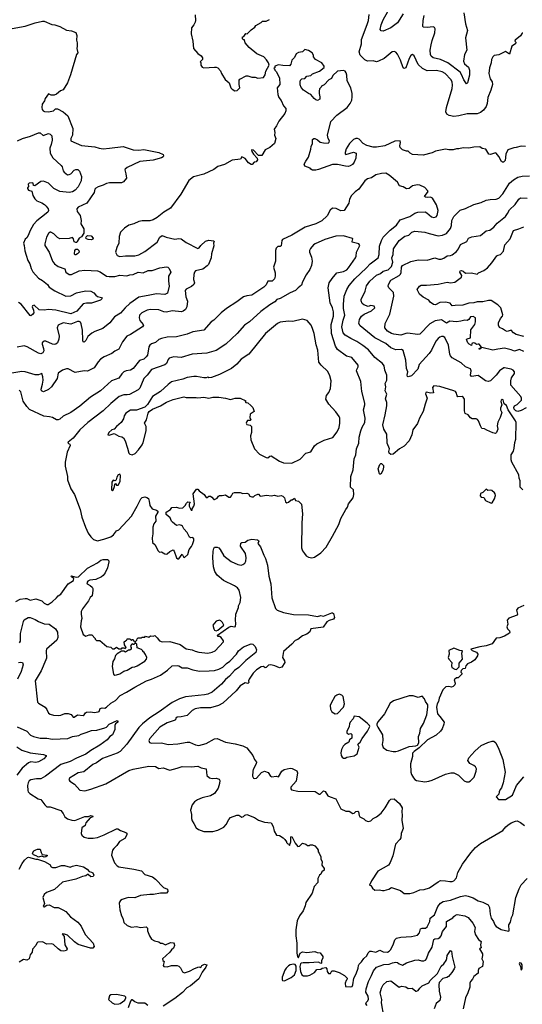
# Model space of a CAD drawing. Extents: x 1771496 to 1971148, y 471553 to 643630.
# Tile 125 of 256: x 1868930 to 1874978, y 523589 to 535444. Entities that reach past the tile are written whole.
import ezdxf

# ---------------------------------------------------------------- set-up
doc = ezdxf.new("R2010")
doc.units = 0

msp = doc.modelspace()

# ---------------------------------------------------------------- linework, layer by layer
at = {"layer": '0CON10XD'}
for points in [[(1871041, 535501), (1871044, 535435), (1871041, 535415), (1871025, 535382), (1870998, 535345), (1870992, 535275), (1871013, 535185), (1871023, 535095), (1871072, 535035), (1871115, 535010), (1871128, 534985), (1871130, 534965), (1871102, 534935), (1871108, 534928), (1871108, 534895), (1871125, 534872), (1871145, 534863), (1871275, 534873), (1871295, 534872), (1871314, 534864), (1871346, 534826), (1871357, 534795), (1871402, 534725), (1871452, 534685), (1871472, 534625), (1871485, 534608), (1871518, 534588)], [(1874985, 535280), (1874975, 535280), (1874955, 535250), (1874893, 535197), (1874890, 535185), (1874900, 535175), (1874897, 535153), (1874854, 535126), (1874825, 535028), (1874775, 535062), (1874695, 535021), (1874639, 535011), (1874624, 534996), (1874609, 534965), (1874604, 534925), (1874584, 534865), (1874576, 534795), (1874591, 534731), (1874617, 534695), (1874618, 534665), (1874601, 534595), (1874562, 534505), (1874557, 534435), (1874545, 534400), (1874512, 534355), (1874476, 534325), (1874435, 534312), (1874315, 534312), (1874215, 534288), (1874155, 534280), (1874099, 534289), (1874068, 534305), (1874059, 534335), (1874065, 534385), (1874135, 534615), (1874139, 534655), (1874135, 534695), (1874119, 534725), (1874049, 534795), (1874015, 534814), (1873945, 534834), (1873835, 534830), (1873776, 534856), (1873724, 534905), (1873675, 535007), (1873655, 535023), (1873636, 535014), (1873615, 534977), (1873577, 534863), (1873555, 534858), (1873546, 534866), (1873514, 534955), (1873475, 535029), (1873455, 535054), (1873435, 535061), (1873414, 535056), (1873315, 534976), (1873247, 534943), (1873225, 534938), (1873185, 534948), (1873116, 534946), (1873085, 534959), (1873027, 535015), (1873017, 535055), (1873042, 535155), (1873044, 535206), (1873110, 535385), (1873126, 535435), (1873137, 535505)], [(1873546, 535515), (1873477, 535405), (1873395, 535344), (1873305, 535304), (1873279, 535309), (1873266, 535325), (1873279, 535381), (1873305, 535444), (1873358, 535542)], [(1874274, 535525), (1874295, 535395), (1874318, 535315), (1874294, 535225), (1874311, 535075), (1874281, 535025), (1874272, 534945), (1874281, 534911), (1874331, 534871), (1874343, 534835), (1874342, 534775), (1874319, 534685), (1874305, 534672), (1874275, 534718), (1874248, 534785), (1874230, 534810), (1874080, 534925), (1873995, 534964), (1873906, 534985), (1873882, 535005), (1873872, 535025), (1873871, 535075), (1873880, 535140), (1873892, 535195), (1873927, 535285), (1873930, 535335), (1873920, 535350), (1873905, 535357), (1873835, 535350), (1873790, 535355), (1873782, 535362), (1873787, 535435), (1873798, 535495)], [(1868795, 535330), (1868995, 535364), (1869118, 535405), (1869205, 535424), (1869225, 535424), (1869315, 535387), (1869355, 535381), (1869415, 535361), (1869495, 535316), (1869555, 535310), (1869605, 535290), (1869619, 535255), (1869614, 535196), (1869623, 535165), (1869623, 535125), (1869618, 535095), (1869628, 535045), (1869612, 535025), (1869540, 534780), (1869506, 534685), (1869455, 534601), (1869423, 534587), (1869375, 534547), (1869345, 534535), (1869307, 534537), (1869275, 534550), (1869236, 534494), (1869227, 534465), (1869202, 534425), (1869198, 534385), (1869202, 534362), (1869213, 534345), (1869227, 534337), (1869275, 534333), (1869337, 534345), (1869361, 534369), (1869385, 534371), (1869455, 534333), (1869510, 534285), (1869569, 534135), (1869566, 534055), (1869544, 534015), (1869547, 533985), (1869675, 533928), (1869834, 533914), (1869885, 533897), (1869935, 533890), (1870012, 533895)], [(1871518, 534588), (1871545, 534592), (1871580, 534625), (1871572, 534665), (1871572, 534715), (1871581, 534729), (1871655, 534768), (1871675, 534768), (1871725, 534752), (1871762, 534752), (1871795, 534738), (1871862, 534748), (1871885, 534780), (1871893, 534825), (1871932, 534895), (1871924, 534924), (1871901, 534961), (1871868, 534995), (1871785, 535033), (1871690, 535110), (1871642, 535165), (1871635, 535200), (1871625, 535200), (1871610, 535215), (1871612, 535238), (1871628, 535242), (1871652, 535278), (1871668, 535272), (1871717, 535323), (1871760, 535355), (1871770, 535375), (1871835, 535408), (1871853, 535427), (1871896, 535424), (1871935, 535448)], [(1875016, 533916), (1874965, 533920), (1874905, 533903), (1874875, 533902), (1874805, 533878), (1874778, 533825), (1874772, 533748), (1874752, 533728), (1874738, 533728), (1874727, 533737), (1874697, 533795), (1874665, 533838), (1874655, 533842), (1874595, 533820), (1874575, 533823), (1874538, 533885), (1874494, 533894), (1874465, 533912), (1874395, 533909), (1874335, 533897), (1874265, 533902), (1874215, 533888), (1874185, 533890), (1874145, 533878), (1874095, 533877), (1874055, 533883), (1873935, 533859), (1873895, 533841), (1873785, 533814), (1873655, 533820), (1873628, 533835), (1873605, 533862), (1873585, 533861), (1873535, 533875), (1873508, 533905), (1873506, 533925), (1873513, 533965), (1873507, 533987), (1873445, 533980), (1873325, 533924), (1873225, 533908), (1873185, 533910), (1873108, 533928), (1873064, 533954), (1873017, 534005), (1872995, 534014), (1872975, 534014), (1872945, 534002), (1872899, 533955), (1872860, 533890), (1872848, 533845), (1872848, 533828), (1872855, 533822), (1872945, 533849), (1872977, 533835), (1872974, 533775), (1872955, 533727), (1872935, 533701), (1872905, 533683), (1872885, 533677), (1872849, 533679), (1872755, 533701), (1872695, 533702), (1872525, 533639), (1872495, 533631), (1872455, 533632), (1872434, 533644), (1872425, 533658), (1872361, 533681), (1872353, 533705), (1872372, 533742), (1872405, 533790), (1872433, 533885), (1872437, 533915), (1872452, 533955), (1872455, 534000), (1872468, 534012), (1872482, 534012), (1872515, 533998), (1872545, 533968), (1872585, 533960), (1872642, 533958), (1872655, 533970), (1872658, 533985), (1872642, 534015), (1872634, 534055), (1872675, 534217), (1872746, 534294), (1872872, 534388), (1872908, 534435), (1872926, 534475), (1872932, 534515), (1872931, 534555), (1872913, 534625), (1872869, 534709), (1872868, 534775), (1872860, 534805), (1872845, 534824), (1872825, 534834), (1872755, 534824), (1872698, 534772), (1872683, 534737), (1872650, 534720), (1872595, 534660), (1872560, 534645), (1872557, 534633), (1872538, 534612), (1872532, 534585), (1872532, 534555), (1872542, 534515), (1872540, 534485), (1872515, 534472), (1872495, 534478), (1872474, 534494), (1872435, 534542), (1872404, 534554), (1872344, 534594), (1872316, 534626), (1872305, 534660), (1872304, 534696), (1872310, 534715), (1872325, 534730), (1872360, 534735), (1872386, 534764), (1872435, 534773), (1872455, 534792), (1872538, 534825), (1872592, 534868), (1872592, 534885), (1872566, 534925), (1872489, 534965), (1872467, 534995), (1872467, 535017), (1872450, 535045), (1872405, 535073), (1872360, 535085), (1872334, 535056), (1872285, 535050), (1872257, 535033), (1872235, 534990), (1872203, 534957), (1872192, 534908), (1872175, 534890), (1872095, 534893), (1872045, 534902), (1872000, 534885), (1872000, 534865), (1871990, 534855), (1872000, 534845), (1872000, 534835), (1872018, 534818), (1872058, 534745), (1872062, 534665), (1872027, 534625), (1872036, 534545), (1872050, 534505), (1872075, 534472), (1872106, 534405), (1872131, 534375), (1872132, 534348), (1872121, 534315), (1872048, 534222), (1872021, 534165), (1871994, 534125), (1872000, 534085), (1871997, 534055), (1872013, 534015), (1871998, 533955), (1871940, 533905), (1871883, 533877), (1871845, 533810), (1871805, 533810), (1871745, 533874), (1871720, 533875), (1871724, 533855), (1871745, 533825), (1871787, 533777), (1871792, 533755), (1871775, 533732), (1871753, 533727), (1871728, 533702), (1871715, 533700), (1871685, 533720), (1871645, 533771), (1871605, 533792), (1871587, 533763), (1871485, 533751), (1871395, 533701), (1871315, 533677), (1871265, 533639), (1871144, 533585), (1871020, 533550), (1870965, 533508), (1870871, 533345), (1870746, 533175), (1870664, 533126), (1870585, 533064), (1870537, 533035), (1870495, 533022), (1870405, 533020), (1870365, 533013), (1870305, 532987), (1870245, 532970), (1870191, 532935), (1870143, 532885), (1870126, 532835), (1870123, 532755), (1870098, 532702), (1870084, 532645), (1870105, 532604), (1870135, 532591), (1870205, 532602), (1870315, 532599), (1870365, 532613), (1870435, 532654), (1870585, 532764), (1870615, 532827), (1870645, 532847), (1870694, 532824), (1870795, 532801), (1870845, 532808), (1870875, 532805), (1870935, 532762), (1871075, 532690), (1871091, 532695), (1871109, 532725), (1871165, 532777), (1871205, 532788), (1871263, 532783), (1871270, 532775), (1871263, 532755), (1871265, 532720), (1871238, 532625), (1871233, 532577), (1871202, 532498), (1871188, 532482), (1871135, 532442), (1871045, 532419), (1871034, 532405), (1871025, 532375), (1871020, 532315), (1871032, 532275), (1871027, 532255), (1870999, 532231), (1870951, 532209), (1870935, 532201), (1870923, 532185), (1870928, 532108), (1870951, 532055), (1870942, 531985), (1870924, 531955), (1870899, 531935), (1870878, 531928), (1870765, 531939), (1870695, 531922), (1870665, 531926), (1870605, 531952), (1870505, 531953), (1870464, 531946), (1870399, 531915), (1870373, 531887), (1870366, 531856), (1870375, 531821), (1870416, 531775), (1870420, 531765), (1870409, 531745), (1870265, 531654), (1870221, 531635), (1870167, 531565), (1870124, 531475), (1870075, 531452), (1870037, 531425), (1869945, 531384), (1869902, 531358), (1869874, 531326), (1869825, 531254), (1869745, 531212), (1869704, 531216), (1869596, 531196), (1869515, 531240), (1869495, 531241), (1869445, 531224), (1869395, 531189), (1869383, 531125), (1869313, 531025), (1869275, 530992), (1869215, 530962), (1869194, 530974), (1869187, 530995), (1869205, 531055), (1869211, 531105), (1869208, 531145), (1869195, 531182), (1869155, 531169), (1869115, 531166), (1868995, 531202), (1868955, 531207), (1868835, 531189)], [(1868905, 533985), (1868965, 534015), (1869059, 534041), (1869155, 534080), (1869175, 534081), (1869211, 534051), (1869275, 534074), (1869295, 534066), (1869315, 534045), (1869321, 533995), (1869310, 533940), (1869293, 533895), (1869295, 533838), (1869330, 533780), (1869429, 533689), (1869441, 533671), (1869452, 533625), (1869465, 533606), (1869506, 533576), (1869525, 533578), (1869545, 533589), (1869585, 533630), (1869605, 533642), (1869631, 533641), (1869650, 533620), (1869674, 533555), (1869670, 533505), (1869635, 533430), (1869597, 533393), (1869565, 533373), (1869525, 533365), (1869414, 533374), (1869341, 533411), (1869278, 533475), (1869215, 533498), (1869185, 533495), (1869113, 533443), (1869098, 533448), (1869092, 533475), (1869085, 533480), (1869045, 533476), (1869032, 533465), (1869038, 533435), (1869025, 533420), (1869025, 533410), (1869035, 533392), (1869078, 533378), (1869088, 533325), (1869111, 533285), (1869135, 533263), (1869195, 533240), (1869228, 533218), (1869250, 533200), (1869274, 533165), (1869278, 533145), (1869269, 533125), (1869193, 533067)], [(1870012, 533895), (1870175, 533917), (1870295, 533878), (1870365, 533872), (1870425, 533880), (1870605, 533846), (1870655, 533822), (1870662, 533805), (1870655, 533792), (1870635, 533781), (1870535, 533754), (1870375, 533736), (1870224, 533666), (1870198, 533645), (1870194, 533635), (1870209, 533589), (1870217, 533535), (1870179, 533491), (1870155, 533480), (1870012, 533478), (1869975, 533472), (1869935, 533451), (1869875, 533432), (1869846, 533415), (1869836, 533404), (1869825, 533365), (1869737, 533233), (1869633, 533185), (1869619, 533165), (1869622, 533135), (1869656, 533085), (1869669, 533025), (1869666, 532985), (1869700, 532925), (1869702, 532895), (1869700, 532875), (1869675, 532830), (1869645, 532812), (1869620, 532775), (1869618, 532762), (1869605, 532760), (1869585, 532770), (1869576, 532806), (1869565, 532820), (1869525, 532811), (1869415, 532804), (1869385, 532821), (1869341, 532865), (1869305, 532884), (1869295, 532884), (1869275, 532870), (1869253, 532827), (1869233, 532745), (1869234, 532724), (1869283, 532643), (1869326, 532535), (1869348, 532505), (1869393, 532473), (1869472, 532445), (1869486, 532405), (1869524, 532374), (1869555, 532377), (1869645, 532418), (1869715, 532427), (1869865, 532420), (1869899, 532409), (1869975, 532356), (1870005, 532351), (1870075, 532353), (1870137, 532367), (1870220, 532360), (1870257, 532373), (1870295, 532374), (1870355, 532402), (1870415, 532397), (1870475, 532422), (1870525, 532423), (1870615, 532456), (1870695, 532470), (1870714, 532464), (1870729, 532449), (1870748, 532405), (1870721, 532355), (1870721, 532295), (1870730, 532235), (1870707, 532153), (1870675, 532134), (1870575, 532142), (1870475, 532124), (1870365, 532101), (1870255, 532028), (1870200, 531975), (1870145, 531911), (1870072, 531868), (1870015, 531792), (1869930, 531725), (1869835, 531690), (1869800, 531670), (1869751, 531629), (1869725, 531580), (1869705, 531561), (1869694, 531564), (1869690, 531585), (1869684, 531704), (1869671, 531781), (1869662, 531802), (1869645, 531810), (1869625, 531808), (1869545, 531778), (1869455, 531793), (1869394, 531765), (1869383, 531735), (1869406, 531635), (1869403, 531597), (1869385, 531554), (1869365, 531538), (1869345, 531532), (1869325, 531536), (1869245, 531573), (1869225, 531574), (1869212, 531568), (1869202, 531555), (1869199, 531535), (1869217, 531485), (1869220, 531455), (1869209, 531431), (1869185, 531420), (1869155, 531427), (1869020, 531505), (1868985, 531515), (1868901, 531499)], [(1874985, 529785), (1874954, 529816), (1874952, 529892), (1874940, 529925), (1874937, 529965), (1874852, 530115), (1874842, 530145), (1874845, 530205), (1874873, 530247), (1874882, 530285), (1874887, 530355), (1874900, 530395), (1874905, 530595), (1874897, 530615), (1874808, 530748), (1874787, 530797), (1874759, 530819), (1874746, 530865), (1874735, 530869), (1874725, 530861), (1874720, 530845), (1874732, 530805), (1874714, 530765), (1874717, 530745), (1874733, 530713), (1874713, 530655), (1874683, 530597), (1874676, 530555), (1874684, 530515), (1874669, 530475), (1874655, 530463), (1874625, 530468), (1874550, 530500), (1874525, 530518), (1874493, 530523), (1874474, 530554), (1874451, 530615), (1874439, 530629), (1874424, 530636), (1874375, 530636), (1874355, 530649), (1874328, 530685), (1874292, 530702), (1874281, 530735), (1874284, 530874), (1874265, 530900), (1874255, 530906), (1874203, 530903), (1874194, 530914), (1874184, 530954), (1874176, 530966), (1874156, 530976), (1873987, 531027), (1873915, 531036), (1873896, 531015), (1873909, 530951), (1873875, 530947), (1873825, 530960), (1873816, 530954), (1873815, 530940), (1873832, 530885), (1873808, 530815), (1873787, 530725), (1873739, 530645), (1873717, 530583), (1873662, 530505), (1873650, 530445), (1873617, 530373), (1873555, 530308), (1873502, 530275), (1873425, 530213), (1873395, 530207), (1873374, 530225), (1873371, 530245), (1873379, 530275), (1873352, 530345), (1873346, 530455), (1873310, 530515), (1873298, 530565), (1873329, 530685), (1873348, 530795), (1873348, 530835), (1873331, 530879), (1873348, 530935), (1873329, 530975), (1873337, 531025), (1873329, 531065), (1873347, 531105), (1873349, 531165), (1873322, 531225), (1873314, 531275), (1873297, 531305), (1873205, 531377), (1873128, 531468), (1873059, 531519), (1872985, 531571), (1872915, 531604), (1872846, 531645), (1872822, 531675), (1872808, 531745), (1872822, 531825), (1872843, 531885), (1872828, 531965), (1872825, 532015), (1872835, 532115), (1872865, 532196), (1872896, 532245), (1872962, 532325), (1873102, 532455), (1873147, 532505), (1873243, 532575), (1873254, 532615), (1873258, 532715), (1873285, 532786), (1873305, 532824), (1873390, 532910), (1873465, 532971), (1873508, 533032), (1873625, 533073), (1873685, 533116), (1873720, 533125), (1873809, 533129), (1873829, 533119), (1873885, 533070), (1873915, 533064), (1873940, 533070), (1873954, 533085), (1873964, 533146), (1873946, 533215), (1873896, 533295), (1873875, 533308), (1873835, 533301), (1873812, 533305), (1873800, 533315), (1873844, 533375), (1873839, 533389), (1873805, 533422), (1873745, 533452), (1873715, 533456), (1873658, 533442), (1873615, 533410), (1873585, 533409), (1873545, 533432), (1873500, 533445), (1873477, 533487), (1873375, 533571), (1873335, 533594), (1873283, 533593), (1873215, 533576), (1873165, 533541), (1873115, 533528), (1873084, 533505), (1873012, 533405), (1872965, 533370), (1872921, 533325), (1872899, 533281), (1872891, 533235), (1872835, 533147), (1872795, 533144), (1872740, 533170), (1872695, 533174), (1872668, 533152), (1872629, 533081), (1872567, 533023), (1872495, 532985), (1872365, 532944), (1872205, 532849), (1872093, 532797), (1872084, 532785), (1872075, 532722), (1872065, 532713), (1872035, 532712), (1872016, 532694), (1872009, 532665), (1872009, 532615), (1872008, 532535), (1871986, 532465), (1872006, 532395), (1872006, 532354), (1871997, 532325), (1871968, 532295), (1871916, 532294), (1871895, 532251), (1871868, 532225), (1871725, 532127), (1871665, 532120), (1871625, 532107), (1871544, 532046), (1871417, 531965), (1871354, 531916), (1871267, 531825), (1871233, 531805), (1871145, 531704), (1871015, 531686), (1870945, 531656), (1870815, 531626), (1870705, 531622), (1870636, 531606), (1870605, 531592), (1870565, 531558), (1870515, 531540), (1870496, 531525), (1870484, 531505), (1870467, 531405), (1870454, 531385), (1870425, 531356), (1870371, 531339), (1870295, 531245), (1870265, 531225), (1870213, 531217), (1870184, 531205), (1870160, 531180), (1870125, 531126), (1870036, 531095), (1869904, 530976), (1869782, 530898), (1869655, 530792), (1869546, 530714), (1869455, 530672), (1869415, 530634), (1869395, 530624), (1869375, 530624), (1869325, 530654), (1869289, 530661), (1869221, 530671), (1869050, 530750), (1869015, 530785), (1868971, 530851), (1868945, 530965), (1868925, 530985)], [(1873075, 531900), (1873165, 531937), (1873204, 531975), (1873196, 531996), (1873155, 532001), (1873125, 531990), (1873072, 532012), (1873053, 532025), (1873040, 532060), (1873038, 532075), (1873086, 532175), (1873105, 532240), (1873142, 532295), (1873225, 532368), (1873273, 532387), (1873305, 532414), (1873365, 532434), (1873405, 532472), (1873420, 532525), (1873407, 532575), (1873425, 532615), (1873429, 532685), (1873495, 532784), (1873563, 532837), (1873612, 532848), (1873649, 532885), (1873685, 532898), (1873805, 532884), (1873859, 532871), (1873965, 532840), (1874019, 532851), (1874065, 532870), (1874112, 532928), (1874125, 532965), (1874132, 533025), (1874156, 533075), (1874230, 533150), (1874295, 533172), (1874395, 533220), (1874485, 533241), (1874545, 533269), (1874592, 533278), (1874665, 533282), (1874695, 533294), (1874745, 533348), (1874824, 533475), (1874874, 533516), (1874925, 533547), (1874975, 533558), (1875065, 533562)], [(1874995, 531448), (1874945, 531472), (1874885, 531452), (1874845, 531470), (1874765, 531490), (1874685, 531475), (1874625, 531465), (1874492, 531498), (1874462, 531472), (1874460, 531485), (1874488, 531502), (1874460, 531535), (1874445, 531539), (1874425, 531532), (1874405, 531550), (1874385, 531553), (1874372, 531545), (1874365, 531520), (1874340, 531535), (1874324, 531554), (1874308, 531595), (1874315, 531602), (1874356, 531614), (1874360, 531710), (1874405, 531774), (1874415, 531805), (1874414, 531854), (1874385, 531871), (1874355, 531868), (1874334, 531836), (1874315, 531823), (1874285, 531826), (1874238, 531812), (1874185, 531807), (1874105, 531815), (1874065, 531791), (1874005, 531828), (1873931, 531819), (1873867, 531783), (1873745, 531656), (1873715, 531652), (1873601, 531669), (1873575, 531666), (1873515, 531644), (1873433, 531657), (1873404, 531665), (1873356, 531695), (1873322, 531735), (1873326, 531784), (1873383, 531897), (1873432, 532115), (1873428, 532158), (1873372, 532215), (1873362, 532235), (1873366, 532255), (1873395, 532307), (1873495, 532365), (1873511, 532379), (1873519, 532401), (1873524, 532465), (1873535, 532484), (1873635, 532534), (1873726, 532554), (1873832, 532548), (1873925, 532576), (1873975, 532561), (1874002, 532562), (1874033, 532573), (1874075, 532602), (1874115, 532604), (1874135, 532612), (1874185, 532651), (1874212, 532685), (1874235, 532737), (1874311, 532775), (1874332, 532815), (1874371, 532829), (1874475, 532844), (1874545, 532902), (1874589, 532911), (1874636, 532944), (1874677, 532993), (1874774, 533075), (1874801, 533109), (1874824, 533155), (1874891, 533219), (1874935, 533282), (1874955, 533299), (1875035, 533296)], [(1869193, 533067), (1869137, 533023), (1869095, 532979), (1869056, 532905), (1869034, 532845), (1869015, 532818), (1868995, 532802), (1868974, 532755), (1868986, 532726), (1868992, 532662), (1869007, 532607), (1869029, 532545), (1869051, 532505), (1869067, 532447), (1869087, 532407), (1869155, 532332), (1869205, 532302), (1869264, 532254), (1869286, 532225), (1869355, 532180), (1869485, 532114), (1869545, 532118), (1869613, 532155), (1869665, 532167), (1869725, 532178), (1869785, 532177), (1869824, 532155), (1869846, 532125), (1869865, 532111), (1869915, 532100), (1869921, 532085), (1869903, 532067), (1869795, 532032), (1869735, 532031), (1869695, 532022), (1869616, 531934), (1869545, 531903), (1869365, 531948), (1869275, 531955), (1869225, 531948), (1869165, 531950), (1869103, 532007), (1869085, 531999), (1869079, 531985), (1869098, 531945), (1869099, 531915), (1869085, 531894), (1869065, 531879), (1869055, 531884), (1868948, 532018), (1868915, 532038)], [(1874995, 531631), (1874905, 531655), (1874872, 531672), (1874845, 531704), (1874795, 531688), (1874775, 531696), (1874741, 531721), (1874705, 531738), (1874691, 531765), (1874693, 531795), (1874714, 531845), (1874739, 531875), (1874745, 531892), (1874719, 531975), (1874685, 532010), (1874605, 532062), (1874572, 532062), (1874505, 532047), (1874435, 532046), (1874395, 532034), (1874335, 532029), (1874263, 532007), (1874171, 532001), (1874135, 531998), (1874111, 532031), (1874055, 532041), (1873985, 532039), (1873935, 532012), (1873911, 532015), (1873871, 532041), (1873854, 532065), (1873785, 532101), (1873741, 532141), (1873714, 532195), (1873740, 532235), (1873763, 532247), (1873825, 532246), (1873965, 532259), (1874075, 532282), (1874114, 532274), (1874165, 532282), (1874246, 532345), (1874249, 532365), (1874226, 532405), (1874232, 532418), (1874245, 532422), (1874266, 532416), (1874295, 532392), (1874367, 532397), (1874435, 532380), (1874450, 532395), (1874515, 532424), (1874560, 532455), (1874611, 532515), (1874670, 532600), (1874688, 532608), (1874715, 532616), (1874752, 532655), (1874768, 532735), (1874830, 532805), (1874874, 532906), (1874936, 532924), (1874995, 532951)], [(1870833, 528953), (1870845, 528953), (1870885, 529010), (1870902, 528975), (1870915, 528970), (1870954, 529005), (1870970, 529065), (1870998, 529102), (1871008, 529125), (1871024, 529175), (1871024, 529195), (1871015, 529208), (1870985, 529207), (1870975, 529213), (1870945, 529268), (1870905, 529312), (1870890, 529345), (1870879, 529355), (1870855, 529362), (1870815, 529352), (1870768, 529395), (1870756, 529406), (1870742, 529445), (1870692, 529485), (1870692, 529515), (1870743, 529547), (1870761, 529569), (1870815, 529573), (1870855, 529562), (1870895, 529568), (1870923, 529595), (1870937, 529623), (1870955, 529640), (1870980, 529635), (1870971, 529609), (1870971, 529585), (1870995, 529540), (1871005, 529540), (1871006, 529555), (1871027, 529585), (1871034, 529615), (1871018, 529735), (1871058, 529792), (1871075, 529790), (1871090, 529770), (1871150, 529725), (1871175, 529690), (1871185, 529690), (1871205, 529705), (1871225, 529705), (1871243, 529695), (1871265, 529668), (1871275, 529666), (1871307, 529683), (1871324, 529706), (1871335, 529716), (1871365, 529713), (1871405, 529723), (1871445, 529696), (1871465, 529696), (1871480, 529710), (1871495, 529742), (1871515, 529753), (1871585, 529750), (1871615, 529738), (1871665, 529742), (1871683, 529733), (1871700, 529705), (1871725, 529698), (1871745, 529700), (1871760, 529715), (1871795, 529732), (1871805, 529730), (1871825, 529708), (1871905, 529720), (1871955, 529712), (1871995, 529717), (1872035, 529707), (1872075, 529713), (1872096, 529706), (1872116, 529686), (1872129, 529639), (1872145, 529628), (1872165, 529633), (1872195, 529662), (1872207, 529663), (1872235, 529682), (1872248, 529655), (1872287, 529647), (1872322, 529612), (1872334, 529495), (1872324, 529385), (1872322, 529085), (1872335, 529048), (1872356, 529015), (1872379, 528989), (1872405, 528972), (1872445, 528966), (1872477, 528973), (1872555, 529024), (1872618, 529092), (1872696, 529226), (1872771, 529365), (1872794, 529436), (1872853, 529545), (1872876, 529575), (1872887, 529613), (1872941, 529685), (1872952, 529725), (1872947, 529785), (1872912, 529815), (1872915, 529945), (1872942, 530025), (1872953, 530155), (1872975, 530205), (1872982, 530275), (1873012, 530345), (1873016, 530416), (1873034, 530495), (1873051, 530539), (1873083, 530593), (1873086, 530645), (1873069, 530745), (1873084, 530805), (1873083, 530827), (1873047, 530967), (1873036, 531086), (1872983, 531215), (1872985, 531230), (1873004, 531265), (1873004, 531285), (1872925, 531375), (1872862, 531392), (1872755, 531471), (1872732, 531512), (1872684, 531665), (1872677, 531773), (1872705, 531875), (1872705, 531925), (1872693, 531973), (1872667, 532035), (1872642, 532215), (1872656, 532274), (1872691, 532329), (1872746, 532394), (1872825, 532411), (1872865, 532433), (1872888, 532455), (1872970, 532575), (1872978, 532595), (1872981, 532645), (1873022, 532725), (1873010, 532745), (1872932, 532765), (1872930, 532775), (1872940, 532805), (1872935, 532810), (1872825, 532843), (1872735, 532839), (1872602, 532798), (1872485, 532746), (1872467, 532733), (1872430, 532690), (1872419, 532665), (1872419, 532645), (1872441, 532585), (1872450, 532535), (1872440, 532485), (1872420, 532435), (1872378, 532372), (1872334, 532286), (1872323, 532247), (1872282, 532215), (1872247, 532183), (1872185, 532157), (1872064, 532086), (1872025, 532073), (1872002, 532048), (1871939, 532011), (1871831, 531929), (1871695, 531804), (1871635, 531767), (1871545, 531667), (1871409, 531535), (1871295, 531461), (1871183, 531427), (1871005, 531418), (1870875, 531376), (1870784, 531386), (1870730, 531370), (1870715, 531351), (1870695, 531305), (1870675, 531288), (1870515, 531231), (1870465, 531165), (1870425, 531125), (1870375, 531009), (1870355, 530986), (1870250, 530930), (1870225, 530925), (1870183, 530927), (1870128, 530905), (1870025, 530824), (1869936, 530735), (1869749, 530595), (1869655, 530505), (1869572, 530405), (1869515, 530358), (1869510, 530345), (1869532, 530332), (1869539, 530315), (1869501, 530235), (1869478, 530115), (1869479, 530069), (1869504, 529945), (1869504, 529905), (1869544, 529794), (1869589, 529725), (1869659, 529545), (1869678, 529455), (1869721, 529335), (1869755, 529263), (1869785, 529219), (1869820, 529185), (1869865, 529168), (1869942, 529188), (1870025, 529219), (1870060, 529240), (1870095, 529291), (1870125, 529301), (1870275, 529465), (1870344, 529585), (1870386, 529674), (1870405, 529690), (1870435, 529697), (1870462, 529692), (1870479, 529679), (1870490, 529645), (1870495, 529593), (1870525, 529553), (1870575, 529540), (1870592, 529525), (1870592, 529515), (1870563, 529465), (1870570, 529405), (1870545, 529372), (1870532, 529335), (1870534, 529255), (1870523, 529205), (1870528, 529148), (1870560, 529120), (1870594, 529054), (1870613, 529033), (1870635, 529037), (1870675, 529012), (1870695, 529010), (1870705, 529012), (1870735, 529042), (1870775, 529060), (1870790, 529045), (1870816, 528966), (1870833, 528953)], [(1869795, 532794), (1869756, 532796), (1869735, 532804), (1869727, 532815), (1869729, 532831), (1869746, 532844), (1869790, 532840), (1869813, 532815), (1869809, 532801), (1869795, 532794)], [(1869605, 532612), (1869595, 532612), (1869590, 532625), (1869594, 532666), (1869605, 532680), (1869625, 532682), (1869643, 532665), (1869644, 532645), (1869627, 532623), (1869605, 532612)], [(1872205, 530104), (1872306, 530154), (1872375, 530224), (1872435, 530241), (1872478, 530312), (1872505, 530336), (1872595, 530382), (1872700, 530415), (1872750, 530480), (1872774, 530535), (1872784, 530585), (1872784, 530645), (1872776, 530666), (1872735, 530722), (1872648, 530815), (1872613, 530875), (1872620, 530920), (1872649, 530955), (1872670, 531005), (1872679, 531095), (1872664, 531155), (1872638, 531208), (1872556, 531286), (1872530, 531320), (1872517, 531465), (1872499, 531529), (1872474, 531665), (1872454, 531724), (1872436, 531766), (1872391, 531821), (1872335, 531839), (1872215, 531811), (1872163, 531813), (1872065, 531801), (1872031, 531785), (1871889, 531665), (1871688, 531415), (1871595, 531356), (1871543, 531297), (1871477, 531243), (1871335, 531170), (1871240, 531135), (1871205, 531130), (1871195, 531138), (1871175, 531130), (1871147, 531133), (1871058, 531148), (1871025, 531146), (1870945, 531134), (1870895, 531116), (1870756, 531084), (1870715, 531053), (1870625, 530969), (1870530, 530905), (1870468, 530812), (1870435, 530780), (1870335, 530743), (1870265, 530742), (1870208, 530705), (1870186, 530675), (1870181, 530639), (1870151, 530595), (1870094, 530546), (1870067, 530513), (1870037, 530505), (1870002, 530475), (1869992, 530445), (1870005, 530440), (1870065, 530460), (1870125, 530430), (1870161, 530421), (1870178, 530408), (1870200, 530375), (1870229, 530285), (1870242, 530225), (1870255, 530213), (1870285, 530206), (1870318, 530222), (1870361, 530265), (1870404, 530326), (1870417, 530355), (1870454, 530495), (1870451, 530545), (1870430, 530585), (1870458, 530625), (1870478, 530705), (1870488, 530725), (1870528, 530755), (1870625, 530794), (1870695, 530838), (1870775, 530869), (1870905, 530901), (1870935, 530894), (1871055, 530894), (1871075, 530889), (1871145, 530897), (1871205, 530888), (1871255, 530900), (1871325, 530899), (1871405, 530886), (1871465, 530869), (1871522, 530888), (1871585, 530888), (1871650, 530855), (1871642, 530845), (1871650, 530835), (1871675, 530830), (1871710, 530800), (1871736, 530776), (1871750, 530725), (1871704, 530696), (1871700, 530655), (1871712, 530625), (1871705, 530618), (1871673, 530617), (1871663, 530607), (1871656, 530585), (1871665, 530571), (1871705, 530560), (1871718, 530545), (1871720, 530475), (1871707, 530435), (1871710, 530385), (1871755, 530277), (1871815, 530211), (1871895, 530174), (1871915, 530170), (1871941, 530189), (1871955, 530191), (1872055, 530130), (1872105, 530109), (1872205, 530104)], [(1875025, 530772), (1874963, 530737), (1874925, 530726), (1874902, 530735), (1874882, 530755), (1874875, 530775), (1874883, 530795), (1874915, 530812), (1874969, 530861), (1874970, 530885), (1874960, 530905), (1874841, 531045), (1874838, 531095), (1874848, 531132), (1874886, 531185), (1874884, 531205), (1874869, 531225), (1874845, 531235), (1874765, 531254), (1874755, 531251), (1874702, 531215), (1874665, 531165), (1874594, 531096), (1874566, 531086), (1874535, 531094), (1874505, 531121), (1874445, 531161), (1874365, 531149), (1874356, 531165), (1874363, 531215), (1874355, 531241), (1874295, 531266), (1874241, 531311), (1874135, 531373), (1874114, 531395), (1874106, 531415), (1874089, 531525), (1874045, 531617), (1874025, 531629), (1874005, 531629), (1873985, 531621), (1873966, 531604), (1873937, 531573), (1873885, 531465), (1873856, 531425), (1873738, 531292), (1873721, 531235), (1873645, 531154), (1873604, 531144), (1873597, 531147), (1873592, 531162), (1873600, 531205), (1873586, 531246), (1873577, 531345), (1873545, 531459), (1873525, 531473), (1873455, 531470), (1873395, 531493), (1873335, 531547), (1873205, 531614), (1873026, 531756), (1873012, 531785), (1873018, 531835), (1873043, 531875), (1873075, 531900)], [(1873265, 529970), (1873260, 529975), (1873243, 530035), (1873265, 530090), (1873275, 530100), (1873285, 530100), (1873307, 530077), (1873308, 530055), (1873298, 530015), (1873275, 529972), (1873265, 529970)], [(1870045, 529770), (1870055, 529780), (1870072, 529825), (1870075, 529850), (1870085, 529860), (1870095, 529840), (1870115, 529840), (1870140, 529885), (1870142, 529955), (1870135, 529970), (1870115, 529962), (1870098, 529935), (1870090, 529905), (1870078, 529892), (1870055, 529900), (1870038, 529875), (1870033, 529785), (1870045, 529770)], [(1874605, 529623), (1874615, 529628), (1874645, 529675), (1874654, 529714), (1874651, 529735), (1874645, 529749), (1874613, 529775), (1874595, 529780), (1874565, 529777), (1874545, 529792), (1874505, 529750), (1874475, 529737), (1874469, 529709), (1874485, 529696), (1874515, 529692), (1874534, 529654), (1874605, 529623)], [(1868885, 528440), (1868935, 528467), (1868996, 528474), (1869015, 528474), (1869055, 528455), (1869125, 528469), (1869195, 528447), (1869225, 528419), (1869255, 528401), (1869274, 528404), (1869322, 528435), (1869375, 528483), (1869392, 528508), (1869427, 528525), (1869515, 528652), (1869578, 528692), (1869580, 528715), (1869553, 528735), (1869550, 528745), (1869555, 528749), (1869611, 528731), (1869636, 528734), (1869745, 528839), (1869865, 528905), (1869906, 528935), (1869935, 528944), (1869986, 528946), (1869997, 528937), (1870003, 528915), (1869988, 528845), (1869958, 528782), (1869935, 528751), (1869915, 528735), (1869845, 528705), (1869774, 528696), (1869752, 528685), (1869738, 528665), (1869741, 528651), (1869780, 528630), (1869801, 528611), (1869810, 528595), (1869811, 528575), (1869803, 528507), (1869778, 528485), (1869757, 528445), (1869685, 528349), (1869671, 528319), (1869670, 528285), (1869679, 528235), (1869668, 528205), (1869663, 528133), (1869695, 528040), (1869725, 528022), (1869765, 528038), (1869797, 528037), (1869840, 527995), (1869840, 527985), (1869855, 527970), (1869895, 527970), (1869980, 527895), (1870027, 527887), (1870045, 527870), (1870065, 527870), (1870095, 527888), (1870125, 527870), (1870155, 527870), (1870165, 527880), (1870185, 527880), (1870198, 527872), (1870210, 527885), (1870190, 527915), (1870188, 527952), (1870203, 527967), (1870218, 527972), (1870225, 527990), (1870255, 527990), (1870275, 527970), (1870285, 527980), (1870295, 527980), (1870302, 527962), (1870315, 527950), (1870338, 527972), (1870342, 527988), (1870355, 528000), (1870395, 528000), (1870405, 528010), (1870435, 528010), (1870445, 528020), (1870485, 528010), (1870503, 528027), (1870535, 528022), (1870555, 528028), (1870583, 528003), (1870612, 527965), (1870644, 527954), (1870735, 527956), (1870862, 527922), (1870935, 527869), (1871005, 527856), (1871040, 527840), (1871085, 527829), (1871195, 527818), (1871245, 527827), (1871281, 527845), (1871381, 527955), (1871383, 527965), (1871354, 528005), (1871335, 528017), (1871315, 528019), (1871312, 528035), (1871445, 528128), (1871475, 528141), (1871515, 528133), (1871525, 528138), (1871532, 528175), (1871526, 528215), (1871530, 528285), (1871562, 528365), (1871564, 528385), (1871585, 528425), (1871591, 528485), (1871573, 528575), (1871552, 528605), (1871516, 528626), (1871382, 528692), (1871306, 528756), (1871278, 528798), (1871262, 528855), (1871255, 528965), (1871258, 529045), (1871265, 529075), (1871275, 529091), (1871305, 529094), (1871326, 529085), (1871344, 529065), (1871388, 528988), (1871475, 528919), (1871555, 528883), (1871595, 528876), (1871617, 528883), (1871640, 528900), (1871651, 528925), (1871657, 528965), (1871648, 529015), (1871589, 529105), (1871591, 529139), (1871605, 529150), (1871645, 529154), (1871675, 529179), (1871725, 529188), (1871791, 529181), (1871802, 529175), (1871806, 529165), (1871796, 529135), (1871826, 529095), (1871866, 528995), (1871889, 528955), (1871913, 528875), (1871930, 528745), (1871953, 528653), (1871964, 528484), (1872010, 528355), (1872028, 528335), (1872105, 528305), (1872223, 528283), (1872405, 528279), (1872515, 528257), (1872555, 528270), (1872586, 528264), (1872685, 528303), (1872695, 528303), (1872705, 528293), (1872718, 528245), (1872707, 528225), (1872655, 528210), (1872627, 528193), (1872580, 528130), (1872435, 528111), (1872420, 528075), (1872385, 528047), (1872335, 528025), (1872275, 527981), (1872245, 527971), (1872205, 527924), (1872105, 527838), (1872094, 527764), (1872116, 527725), (1872119, 527705), (1872085, 527647), (1872055, 527640), (1872002, 527665), (1871954, 527676), (1871925, 527673), (1871895, 527642), (1871885, 527640), (1871865, 527657), (1871835, 527653), (1871781, 527615), (1871741, 527575), (1871690, 527505), (1871683, 527485), (1871687, 527463), (1871675, 527450), (1871645, 527458), (1871585, 527422), (1871536, 527365), (1871375, 527216), (1871323, 527187), (1871225, 527160), (1871138, 527158), (1871105, 527159), (1871042, 527148), (1871004, 527126), (1870945, 527066), (1870875, 527049), (1870825, 527048), (1870810, 527035), (1870803, 527015), (1870789, 527005), (1870705, 526977), (1870616, 526925), (1870495, 526791), (1870486, 526765), (1870492, 526742), (1870515, 526731), (1870635, 526736), (1870715, 526718), (1870835, 526723), (1870945, 526744), (1870974, 526744), (1871045, 526711), (1871085, 526706), (1871173, 526727), (1871275, 526786), (1871305, 526791), (1871405, 526744), (1871523, 526723), (1871615, 526701), (1871665, 526675), (1871737, 526585), (1871755, 526537), (1871780, 526505), (1871777, 526485), (1871739, 526415), (1871734, 526395), (1871732, 526335), (1871745, 526312), (1871755, 526308), (1871778, 526312), (1871841, 526379), (1871875, 526397), (1871919, 526379), (1871947, 526337), (1871965, 526328), (1872015, 526337), (1872045, 526329), (1872085, 526397), (1872114, 526416), (1872185, 526432), (1872209, 526429), (1872265, 526400), (1872272, 526375), (1872256, 526275), (1872193, 526205), (1872192, 526185), (1872202, 526172), (1872275, 526154), (1872485, 526151), (1872535, 526118), (1872545, 526118), (1872585, 526161), (1872605, 526151), (1872639, 526099), (1872665, 526088)], [(1874995, 528392), (1874925, 528360), (1874909, 528335), (1874922, 528285), (1874917, 528273), (1874815, 528236), (1874796, 528215), (1874802, 528165), (1874790, 528135), (1874799, 528109), (1874823, 528085), (1874828, 528065), (1874823, 528057), (1874765, 528020), (1874708, 528002), (1874665, 527996), (1874615, 527930), (1874545, 527904), (1874465, 527894), (1874360, 527865), (1874375, 527848), (1874425, 527827), (1874442, 527805), (1874438, 527785), (1874405, 527738), (1874365, 527707), (1874320, 527690), (1874299, 527665), (1874289, 527631), (1874263, 527627), (1874241, 527609), (1874238, 527588), (1874250, 527575), (1874250, 527565), (1874205, 527520), (1874185, 527518), (1874160, 527495), (1874172, 527455), (1874167, 527435), (1874146, 527414), (1874125, 527408), (1874095, 527417), (1874058, 527412), (1874023, 527375), (1873979, 527275), (1873969, 527235), (1873953, 527205), (1873947, 527165), (1873957, 527085), (1873987, 527055), (1874036, 526985), (1874035, 526960), (1874012, 526905), (1873995, 526878), (1873942, 526828), (1873838, 526772), (1873735, 526677), (1873676, 526634), (1873658, 526612), (1873658, 526572), (1873634, 526485), (1873638, 526385), (1873646, 526355), (1873669, 526315), (1873685, 526294), (1873705, 526282), (1873805, 526268), (1873855, 526274), (1873894, 526286), (1874055, 526359), (1874120, 526375), (1874155, 526376), (1874209, 526349), (1874278, 526278), (1874305, 526266), (1874335, 526266), (1874355, 526279), (1874398, 526325), (1874424, 526395), (1874426, 526425), (1874415, 526447), (1874395, 526464), (1874345, 526489), (1874324, 526525), (1874336, 526555), (1874406, 526635), (1874485, 526706), (1874565, 526742), (1874616, 526756), (1874636, 526756), (1874660, 526735), (1874695, 526660), (1874744, 526535), (1874773, 526385), (1874747, 526255), (1874727, 526195), (1874710, 526175), (1874698, 526145), (1874695, 526120), (1874662, 526085), (1874693, 526053)], [(1868928, 527942), (1868938, 527962), (1868941, 528055), (1868975, 528198), (1868985, 528216), (1869034, 528246), (1869055, 528244), (1869115, 528222), (1869155, 528196), (1869225, 528170), (1869285, 528166), (1869360, 528110), (1869385, 528068), (1869389, 528005), (1869376, 527975), (1869254, 527865), (1869247, 527845), (1869251, 527755), (1869246, 527735), (1869189, 527605), (1869118, 527485), (1869146, 527225), (1869155, 527214), (1869236, 527165), (1869257, 527137), (1869276, 527096), (1869295, 527081), (1869335, 527071), (1869395, 527068), (1869425, 527071), (1869475, 527090), (1869515, 527092), (1869548, 527078), (1869575, 527047), (1869585, 527047), (1869625, 527076), (1869695, 527068), (1869707, 527073), (1869722, 527098), (1869735, 527107), (1869785, 527110), (1869825, 527101), (1869875, 527112), (1869885, 527116), (1869900, 527150), (1869921, 527159), (1869955, 527156), (1869973, 527165), (1870027, 527213), (1870081, 527245), (1870140, 527305), (1870216, 527345), (1870315, 527408), (1870456, 527484), (1870515, 527502), (1870625, 527550), (1870710, 527610), (1870765, 527664), (1870825, 527669), (1870845, 527664), (1870885, 527641), (1870945, 527638), (1871015, 527615), (1871095, 527600), (1871212, 527602), (1871275, 527609), (1871325, 527623), (1871375, 527648), (1871419, 527691), (1871459, 527721), (1871538, 527805), (1871562, 527845), (1871625, 527893), (1871715, 527930), (1871735, 527924), (1871764, 527895), (1871780, 527855), (1871771, 527825), (1871653, 527727), (1871568, 527645), (1871515, 527609), (1871455, 527541), (1871405, 527499), (1871357, 527445), (1871245, 527347), (1871196, 527324), (1871155, 527314), (1870925, 527289), (1870855, 527268), (1870765, 527224), (1870609, 527111), (1870495, 527037), (1870406, 526965), (1870365, 526921), (1870221, 526719), (1870138, 526632), (1870105, 526611), (1869925, 526548), (1869853, 526497), (1869812, 526478), (1869701, 526389), (1869634, 526376), (1869529, 526311), (1869523, 526295), (1869532, 526275), (1869591, 526241), (1869655, 526168), (1869715, 526161), (1869785, 526179), (1869965, 526242), (1870245, 526404), (1870295, 526419), (1870485, 526456), (1870565, 526451), (1870605, 526426), (1870655, 526437), (1870735, 526407), (1870825, 526430), (1870885, 526454), (1870995, 526446), (1871075, 526456), (1871114, 526434), (1871173, 526423), (1871182, 526345), (1871216, 526316), (1871245, 526307), (1871295, 526312), (1871329, 526299), (1871337, 526285), (1871336, 526246), (1871320, 526190), (1871273, 526125), (1871225, 526098), (1871127, 526073), (1871071, 526049), (1871032, 526025), (1871005, 525991), (1870986, 525925), (1870996, 525874), (1870996, 525825), (1871005, 525797), (1871027, 525767), (1871055, 525714), (1871083, 525693), (1871145, 525670), (1871255, 525669), (1871315, 525686), (1871385, 525722), (1871413, 525755), (1871446, 525815), (1871465, 525838), (1871542, 525868), (1871566, 525865), (1871605, 525842), (1871622, 525848), (1871638, 525865), (1871665, 525874), (1871755, 525836), (1871805, 525807), (1871875, 525783), (1871955, 525772), (1871980, 525730), (1871994, 525675), (1872020, 525625), (1872055, 525622), (1872100, 525595), (1872122, 525575), (1872140, 525545), (1872140, 525535), (1872155, 525520), (1872168, 525518), (1872175, 525500), (1872193, 525545), (1872194, 525606), (1872205, 525610), (1872245, 525528), (1872275, 525490), (1872298, 525492), (1872335, 525528), (1872375, 525518), (1872395, 525500), (1872415, 525500), (1872425, 525510), (1872455, 525510), (1872480, 525495), (1872508, 525465), (1872520, 525445), (1872520, 525425), (1872535, 525410), (1872554, 525365), (1872552, 525335), (1872568, 525308), (1872566, 525265), (1872592, 525225), (1872595, 525203), (1872567, 525183), (1872555, 525157), (1872536, 525144), (1872516, 525105), (1872519, 525055), (1872474, 525006), (1872449, 524925), (1872373, 524815), (1872366, 524774), (1872340, 524715), (1872297, 524655), (1872270, 524595), (1872251, 524485), (1872251, 524415), (1872264, 524325), (1872264, 524204), (1872272, 524165), (1872282, 524152), (1872287, 524153), (1872306, 524204), (1872335, 524222), (1872385, 524213), (1872483, 524223), (1872511, 524211), (1872547, 524207), (1872576, 524166), (1872578, 524145), (1872560, 524115), (1872560, 524085), (1872555, 524080), (1872525, 524098), (1872412, 524088), (1872340, 524090), (1872316, 524084), (1872308, 524075), (1872301, 524045), (1872310, 523985), (1872324, 523944), (1872345, 523930), (1872395, 523930), (1872422, 523938), (1872478, 523972), (1872505, 524006), (1872555, 524010), (1872568, 524022), (1872615, 524030), (1872627, 524017), (1872628, 523985), (1872645, 523958), (1872669, 523961), (1872688, 523992), (1872715, 523992), (1872775, 523973), (1872838, 523935), (1872870, 523905), (1872868, 523885), (1872858, 523875), (1872847, 523845), (1872852, 523805), (1872915, 523799), (1872930, 523805), (1872940, 523825), (1872950, 523905), (1872980, 523955), (1873002, 524025), (1873006, 524055), (1873017, 524073), (1873045, 524100), (1873070, 524140), (1873107, 524173), (1873122, 524208), (1873142, 524228), (1873165, 524229), (1873215, 524218), (1873265, 524239), (1873305, 524221), (1873355, 524218), (1873375, 524227), (1873391, 524245), (1873425, 524303), (1873444, 524365), (1873465, 524384), (1873515, 524398), (1873645, 524406), (1873718, 524422), (1873742, 524448), (1873755, 524496), (1873774, 524504), (1873815, 524504), (1873835, 524522), (1873867, 524585), (1873870, 524625), (1873923, 524665), (1873960, 524765), (1873994, 524806), (1874025, 524826), (1874115, 524842), (1874235, 524887), (1874295, 524898), (1874325, 524892), (1874385, 524871), (1874445, 524835), (1874505, 524817), (1874569, 524785), (1874584, 524755), (1874590, 524675), (1874603, 524625), (1874631, 524585), (1874646, 524545), (1874665, 524524), (1874725, 524491), (1874812, 524468), (1874820, 524475), (1874817, 524545), (1874835, 524577), (1874847, 524633), (1874864, 524665), (1874902, 524875), (1874941, 524979), (1874965, 525026), (1875038, 525102)], [(1871295, 528087), (1871315, 528093), (1871386, 528155), (1871371, 528185), (1871352, 528205), (1871335, 528213), (1871295, 528202), (1871253, 528155), (1871265, 528108), (1871275, 528095), (1871295, 528087)], [(1870073, 527553), (1870095, 527554), (1870134, 527566), (1870185, 527599), (1870225, 527610), (1870285, 527649), (1870315, 527651), (1870345, 527664), (1870435, 527721), (1870456, 527745), (1870459, 527765), (1870445, 527802), (1870426, 527826), (1870410, 527835), (1870410, 527845), (1870395, 527860), (1870342, 527882), (1870340, 527925), (1870328, 527938), (1870322, 527938), (1870305, 527920), (1870295, 527920), (1870285, 527930), (1870272, 527918), (1870262, 527895), (1870270, 527885), (1870270, 527865), (1870257, 527853), (1870238, 527852), (1870205, 527830), (1870185, 527840), (1870155, 527840), (1870102, 527808), (1870083, 527787), (1870072, 527748), (1870052, 527715), (1870041, 527655), (1870060, 527565), (1870073, 527553)], [(1874185, 527620), (1874217, 527653), (1874218, 527695), (1874258, 527745), (1874250, 527815), (1874257, 527845), (1874225, 527849), (1874155, 527877), (1874092, 527848), (1874098, 527805), (1874087, 527765), (1874094, 527744), (1874130, 527705), (1874128, 527665), (1874132, 527645), (1874165, 527622), (1874185, 527620)], [(1868917, 527703), (1868945, 527708), (1868964, 527704), (1868972, 527675), (1868948, 527595), (1868905, 527505)], [(1872725, 527088), (1872755, 527092), (1872827, 527165), (1872840, 527205), (1872822, 527295), (1872805, 527310), (1872775, 527322), (1872745, 527312), (1872723, 527295), (1872677, 527215), (1872667, 527185), (1872671, 527141), (1872685, 527110), (1872725, 527088)], [(1873425, 526632), (1873455, 526634), (1873489, 526641), (1873615, 526694), (1873695, 526699), (1873715, 526710), (1873733, 526735), (1873729, 526815), (1873746, 526855), (1873755, 526910), (1873789, 526971), (1873829, 527075), (1873843, 527165), (1873840, 527195), (1873812, 527235), (1873802, 527265), (1873775, 527300), (1873725, 527283), (1873665, 527304), (1873615, 527302), (1873427, 527243), (1873390, 527215), (1873318, 527085), (1873243, 526995), (1873228, 526965), (1873228, 526948), (1873240, 526925), (1873294, 526835), (1873299, 526765), (1873290, 526715), (1873302, 526682), (1873349, 526649), (1873425, 526632)], [(1868898, 526928), (1869017, 526877), (1869061, 526831), (1869095, 526812), (1869175, 526794), (1869255, 526792), (1869325, 526780), (1869510, 526790), (1869565, 526815), (1869643, 526827), (1869668, 526842), (1869730, 526860), (1869795, 526884), (1869860, 526890), (1869953, 526917), (1869973, 526927), (1870005, 526963), (1870104, 527004), (1870113, 526995), (1870111, 526985), (1870084, 526966), (1870073, 526947), (1870073, 526897), (1870047, 526833), (1870015, 526815), (1869981, 526775), (1869895, 526709), (1869785, 526645), (1869725, 526599), (1869615, 526554), (1869538, 526512), (1869425, 526475), (1869242, 526335), (1869185, 526303), (1869134, 526304), (1869065, 526293), (1869045, 526278), (1869031, 526255), (1869023, 526225), (1869027, 526165), (1869034, 526145), (1869053, 526125), (1869153, 526063), (1869185, 526053), (1869231, 525991), (1869255, 525968), (1869295, 525965), (1869424, 525924), (1869455, 525888), (1869473, 525845), (1869505, 525822), (1869556, 525806), (1869593, 525803), (1869715, 525849), (1869759, 525851), (1869785, 525862), (1869805, 525858), (1869810, 525845), (1869778, 525832), (1869726, 525775), (1869717, 525743), (1869678, 525715), (1869669, 525645), (1869676, 525625), (1869705, 525602), (1869755, 525589), (1869815, 525588), (1869865, 525596), (1869948, 525628), (1870095, 525703), (1870112, 525702), (1870145, 525683), (1870209, 525659), (1870219, 525649), (1870219, 525631), (1870195, 525587), (1870130, 525550), (1870101, 525499), (1870062, 525465), (1870048, 525445), (1870034, 525384), (1870071, 525291), (1870105, 525255), (1870125, 525243), (1870305, 525217), (1870394, 525194), (1870435, 525153), (1870529, 525125), (1870566, 525096), (1870662, 524995), (1870708, 524975), (1870712, 524945), (1870695, 524927), (1870624, 524926), (1870541, 524909), (1870495, 524910), (1870383, 524897)], [(1872845, 526551), (1872867, 526563), (1872955, 526582), (1872989, 526605), (1873014, 526684), (1873000, 526715), (1873002, 526725), (1873026, 526745), (1873050, 526790), (1873114, 526876), (1873142, 526935), (1873140, 526945), (1873112, 526975), (1873015, 527052), (1872955, 527060), (1872942, 527025), (1872906, 526984), (1872898, 526965), (1872896, 526934), (1872868, 526875), (1872868, 526858), (1872885, 526840), (1872915, 526848), (1872928, 526838), (1872927, 526795), (1872900, 526775), (1872892, 526745), (1872841, 526715), (1872822, 526695), (1872802, 526655), (1872796, 526615), (1872799, 526585), (1872809, 526565), (1872825, 526552), (1872845, 526551)], [(1868895, 526688), (1868955, 526648), (1869055, 526615), (1869215, 526597), (1869248, 526585), (1869250, 526575), (1869221, 526545), (1869155, 526507), (1869125, 526501), (1869065, 526507), (1869035, 526497), (1868960, 526430), (1868895, 526349)], [(1874693, 526053), (1874775, 526054), (1874862, 526105), (1874910, 526225), (1874995, 526327)], [(1872665, 526088), (1872735, 526062), (1872795, 525942), (1872855, 525916), (1872895, 525914), (1872940, 525885), (1872955, 525889), (1872975, 525911), (1872998, 525915), (1873007, 525905), (1873013, 525863), (1873022, 525845), (1873071, 525821), (1873091, 525801), (1873125, 525788), (1873155, 525797), (1873185, 525824), (1873225, 525846), (1873278, 525892), (1873328, 525955), (1873378, 526042), (1873395, 526057), (1873435, 526063), (1873502, 526005), (1873533, 525955), (1873527, 525905), (1873533, 525865), (1873529, 525805), (1873544, 525705), (1873522, 525645), (1873516, 525594), (1873506, 525575), (1873454, 525515), (1873422, 525375), (1873387, 525295), (1873366, 525264), (1873238, 525192), (1873164, 525075), (1873140, 525025), (1873155, 525018), (1873175, 524989), (1873205, 524964), (1873255, 524968), (1873295, 524959), (1873315, 524960), (1873373, 524977), (1873405, 524997), (1873511, 524961), (1873555, 524924), (1873625, 524922), (1873674, 524936), (1873745, 524969), (1873798, 524972), (1873860, 524990), (1873965, 525064), (1873995, 525078), (1874055, 525077), (1874105, 525066), (1874135, 525066), (1874155, 525074), (1874185, 525110), (1874201, 525175), (1874257, 525275), (1874358, 525412), (1874415, 525475), (1874476, 525525), (1874745, 525681), (1874779, 525725), (1874803, 525745), (1874845, 525772), (1874895, 525794), (1874915, 525797), (1874956, 525776), (1875005, 525740)], [(1869155, 525360), (1869128, 525378), (1869095, 525387), (1869087, 525395), (1869085, 525410), (1869102, 525435), (1869125, 525448), (1869145, 525458), (1869175, 525457), (1869187, 525415), (1869201, 525391), (1869260, 525385), (1869262, 525375), (1869245, 525364), (1869225, 525361), (1869195, 525373), (1869155, 525360)], [(1868924, 525215), (1868960, 525285), (1868989, 525325), (1869025, 525358), (1869035, 525360), (1869125, 525335), (1869145, 525336), (1869229, 525309), (1869293, 525273), (1869308, 525245), (1869325, 525235), (1869365, 525234), (1869435, 525261), (1869470, 525260), (1869539, 525241), (1869567, 525253), (1869615, 525264), (1869699, 525245), (1869743, 525215), (1869765, 525188), (1869795, 525180), (1869810, 525170), (1869821, 525145), (1869815, 525128), (1869785, 525124), (1869755, 525150), (1869745, 525150), (1869728, 525135), (1869685, 525128), (1869605, 525095), (1869445, 525059), (1869348, 524972), (1869254, 524936), (1869225, 524910), (1869208, 524875), (1869228, 524802), (1869213, 524765), (1869225, 524764), (1869255, 524784), (1869285, 524786), (1869345, 524756), (1869395, 524753), (1869448, 524728), (1869487, 524707), (1869542, 524642), (1869629, 524579), (1869671, 524529), (1869720, 524430), (1869816, 524325), (1869827, 524285), (1869812, 524265), (1869782, 524265), (1869635, 524309), (1869589, 524339), (1869505, 524422), (1869470, 524435), (1869442, 524438), (1869466, 524406), (1869474, 524304), (1869501, 524255), (1869493, 524235), (1869463, 524227), (1869425, 524232), (1869392, 524255), (1869335, 524310), (1869315, 524318), (1869255, 524314), (1869205, 524342), (1869150, 524335), (1869137, 524325), (1869126, 524295), (1869085, 524251), (1869080, 524215), (1869055, 524185), (1869045, 524135), (1869015, 524120), (1868975, 524127), (1868922, 524095)], [(1870383, 524897), (1870315, 524869), (1870245, 524874), (1870213, 524867), (1870165, 524850), (1870145, 524837), (1870132, 524818), (1870128, 524805), (1870136, 524725), (1870154, 524655), (1870170, 524625), (1870184, 524574), (1870225, 524537), (1870275, 524519), (1870335, 524526), (1870385, 524514), (1870451, 524521), (1870467, 524505), (1870470, 524475), (1870494, 524414), (1870518, 524375), (1870552, 524352), (1870605, 524340), (1870624, 524324), (1870645, 524324), (1870685, 524306), (1870745, 524333), (1870779, 524329), (1870790, 524315), (1870793, 524295), (1870780, 524265), (1870756, 524245), (1870737, 524215), (1870649, 524135), (1870653, 524115), (1870670, 524105), (1870657, 524055), (1870665, 524043), (1870705, 524039), (1870756, 524054), (1870825, 524057), (1870845, 524048), (1870865, 524028), (1870891, 523981), (1870915, 523968), (1870975, 523987), (1871032, 524018), (1871085, 524038), (1871108, 524032), (1871122, 524055), (1871155, 524072), (1871180, 524065), (1871168, 524035), (1871124, 523976), (1871087, 523895), (1870985, 523812), (1870943, 523787), (1870889, 523731), (1870795, 523659), (1870655, 523566)], [(1873110, 523575), (1873094, 523595), (1873103, 523615), (1873120, 523630), (1873128, 523652), (1873125, 523686), (1873096, 523735), (1873098, 523775), (1873127, 523865), (1873165, 523935), (1873187, 523993), (1873225, 524034), (1873311, 524069), (1873375, 524071), (1873415, 524089), (1873455, 524097), (1873475, 524094), (1873495, 524075), (1873535, 524059), (1873583, 524087), (1873685, 524119), (1873725, 524124), (1873765, 524112), (1873795, 524114), (1873815, 524122), (1873825, 524135), (1873850, 524205), (1873892, 524275), (1873915, 524369), (1873925, 524378), (1873965, 524383), (1873986, 524394), (1874001, 524415), (1874016, 524465), (1874065, 524525), (1874065, 524585), (1874141, 524629), (1874156, 524644), (1874175, 524664), (1874195, 524669), (1874285, 524656), (1874326, 524635), (1874383, 524565), (1874411, 524515), (1874403, 524467), (1874413, 524425), (1874451, 524371), (1874481, 524345), (1874473, 524305), (1874483, 524267), (1874464, 524255), (1874498, 524195), (1874501, 524175), (1874492, 524135), (1874507, 524105), (1874498, 524045), (1874455, 524021), (1874445, 523995), (1874446, 523965), (1874395, 523925), (1874380, 523890), (1874355, 523864), (1874345, 523845), (1874346, 523795), (1874324, 523726), (1874295, 523665), (1874265, 523535)], [(1873310, 523445), (1873282, 523605), (1873286, 523645), (1873268, 523725), (1873282, 523785), (1873305, 523824), (1873347, 523863), (1873395, 523871), (1873495, 523796), (1873525, 523809), (1873575, 523800), (1873605, 523779), (1873654, 523784), (1873695, 523747), (1873705, 523746), (1873725, 523754), (1873746, 523785), (1873775, 523810), (1873855, 523848), (1873870, 523875), (1873959, 523961), (1874002, 524048), (1874032, 524075), (1874062, 524115), (1874071, 524139), (1874073, 524175), (1874115, 524238), (1874125, 524230), (1874134, 524165), (1874166, 524034), (1874160, 524015), (1874129, 523971), (1874090, 523925), (1874070, 523910), (1874021, 523899), (1873977, 523853), (1873972, 523825), (1873977, 523745), (1873992, 523675), (1873985, 523635), (1873943, 523597), (1873918, 523535)], [(1872115, 523873), (1872195, 523913), (1872237, 523945), (1872256, 523995), (1872256, 524046), (1872245, 524070), (1872225, 524072), (1872185, 524063), (1872165, 524052), (1872136, 524024), (1872121, 523999), (1872090, 523915), (1872088, 523885), (1872092, 523875), (1872115, 523873)], [(1874965, 524000), (1874976, 524016), (1874977, 524065), (1874963, 524085), (1874945, 524088), (1874939, 524075), (1874956, 524045), (1874965, 524000)], [(1870075, 523592), (1870125, 523594), (1870141, 523599), (1870195, 523640), (1870206, 523665), (1870206, 523676), (1870195, 523687), (1870095, 523708), (1870028, 523702), (1870011, 523689), (1870000, 523645), (1870043, 523605), (1870075, 523592)], [(1870474, 523574), (1870435, 523601), (1870355, 523603), (1870315, 523620), (1870285, 523641), (1870275, 523641), (1870263, 523627), (1870234, 523545)]]:
    msp.add_lwpolyline(points, dxfattribs=at)

doc.saveas('drawing.dxf')
